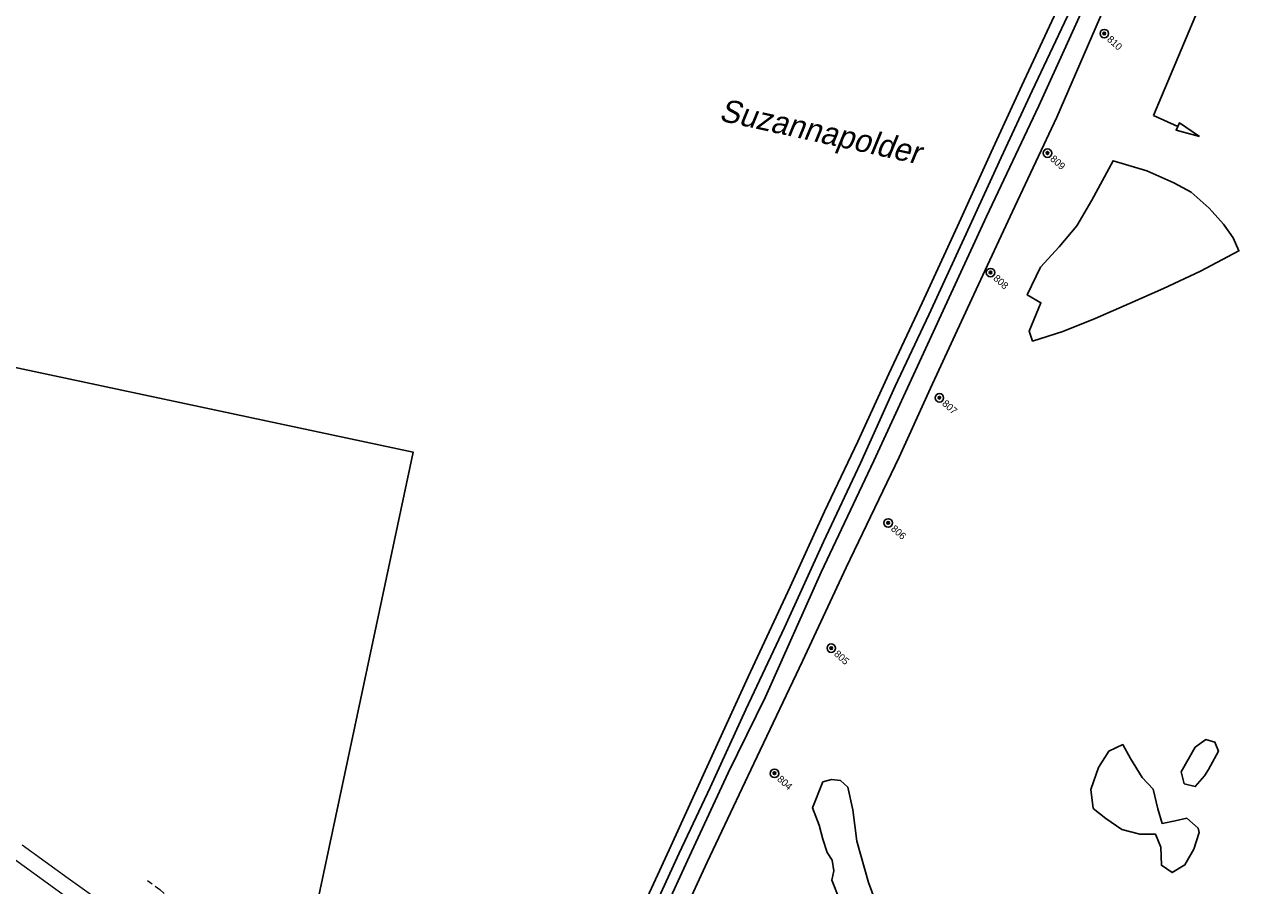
# Model space of a CAD drawing. Header units: metres. Extents: x 63969 to 66720, y 402115 to 403595.
# Tile 47 of 52: x 65657 to 65875, y 402954 to 403105. Entities that reach past the tile are written whole.
import ezdxf

# ---------------------------------------------------------------- set-up
doc = ezdxf.new("R2010")
doc.units = ezdxf.units.M
doc.linetypes.add('PERCEELGRENS', pattern=[2.5, 1, -1.5])
doc.layers.get('0').update_dxf_attribs({"linetype": 'CONTINUOUS'})
for name, color, linetype, lineweight in [('B-GEO-OG-GRENS_perceel-G', 253, 'PERCEELGRENS', 0), ('B-GEO-OG-VERH_kntgesl-G', 253, 'CONTINUOUS', 0), ('BS-Boring', 2, 'CONTINUOUS', 25), ('BS-Boring_nummer', 7, 'CONTINUOUS', 25), ('BS-OVERIGE-NAMEN', 253, 'CONTINUOUS', 25), ('TL-5.0mm Tekst', 4, 'CONTINUOUS', 50)]:
    doc.layers.add(name, color=color, linetype=linetype, lineweight=lineweight)
for name, color, linetype in [('BS-INSTEEK-SLOOT-KPN', 253, 'CONTINUOUS'), ('BS-OVERIG-KPN', 253, 'CONTINUOUS'), ('BS-WATERLIJN-KPN', 253, 'CONTINUOUS'), ('DWARSPROFIEL_LOKATIE', 125, 'CONTINUOUS')]:
    doc.layers.add(name, color=color, linetype=linetype)
doc.layers.add('TO-Viewport', color=152, linetype='CONTINUOUS', plot=False)
doc.styles.add('StagCAD', font='StagCAD.ttf')

# ---------------------------------------------------------------- blocks, each defined once
blk = doc.blocks.new('PIJLTJE')
at = {"layer": 'DWARSPROFIEL_LOKATIE'}
blk.add_line((0, 4.69), (0, 0), dxfattribs=at)
blk.add_lwpolyline([(0, 8.9), (-0.7, 4.69), (0.7, 4.69)], close=True, dxfattribs=at)
blk = doc.blocks.new('riviernaam')
at = {"layer": 'TL-5.0mm Tekst', "style": 'StagCAD', "oblique": 10}
blk.add_attdef('NAAM', (0, 0), '', height=4, dxfattribs=at)
blk = doc.blocks.new('punt-boring')
h = blk.add_hatch(color=256)
edge = h.paths.add_edge_path()
edge.add_arc((-0.02, 0.02), 0.317, 0, 360)
blk.add_circle((0, 0), 1)
at = {"color": 0, "linetype": 'Continuous'}
blk.add_circle((-0.02, 0.02), 0.317, dxfattribs=at)
blk = doc.blocks.new('*U54', base_point=(65791, 403026))
at = {"layer": 'BS-Boring', "xscale": 1.499999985, "yscale": 1.499999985, "zscale": 1.499999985}
blk.add_blockref('punt-boring', (65791, 403026), dxfattribs=at)
at = {"layer": 'BS-Boring_nummer', "linetype": 'ByBlock', "insert": (65793.12, 403026), "char_height": 2.5, "attachment_point": 4}
blk.add_mtext('806', dxfattribs=at)
blk = doc.blocks.new('*U56', base_point=(65771, 402982))
at = {"layer": 'BS-Boring', "xscale": 1.499999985, "yscale": 1.499999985, "zscale": 1.499999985}
blk.add_blockref('punt-boring', (65771, 402982), dxfattribs=at)
at = {"layer": 'BS-Boring_nummer', "linetype": 'ByBlock', "insert": (65773.12, 402982), "char_height": 2.5, "attachment_point": 4}
blk.add_mtext('804', dxfattribs=at)
blk = doc.blocks.new('*U57', base_point=(65781, 403004))
at = {"layer": 'BS-Boring', "xscale": 1.499999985, "yscale": 1.499999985, "zscale": 1.499999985}
blk.add_blockref('punt-boring', (65781, 403004), dxfattribs=at)
at = {"layer": 'BS-Boring_nummer', "linetype": 'ByBlock', "insert": (65783.12, 403004), "char_height": 2.5, "attachment_point": 4}
blk.add_mtext('805', dxfattribs=at)
blk = doc.blocks.new('*U58', base_point=(65800, 403048))
at = {"layer": 'BS-Boring', "xscale": 1.499999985, "yscale": 1.499999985, "zscale": 1.499999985}
blk.add_blockref('punt-boring', (65800, 403048), dxfattribs=at)
at = {"layer": 'BS-Boring_nummer', "linetype": 'ByBlock', "insert": (65802.12, 403048), "char_height": 2.5, "attachment_point": 4}
blk.add_mtext('807', dxfattribs=at)
blk = doc.blocks.new('*U59', base_point=(65809, 403070))
at = {"layer": 'BS-Boring', "xscale": 1.499999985, "yscale": 1.499999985, "zscale": 1.499999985}
blk.add_blockref('punt-boring', (65809, 403070), dxfattribs=at)
at = {"layer": 'BS-Boring_nummer', "linetype": 'ByBlock', "insert": (65811.12, 403070), "char_height": 2.5, "attachment_point": 4}
blk.add_mtext('808', dxfattribs=at)
blk = doc.blocks.new('*U60', base_point=(65819, 403091))
at = {"layer": 'BS-Boring', "xscale": 1.499999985, "yscale": 1.499999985, "zscale": 1.499999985}
blk.add_blockref('punt-boring', (65819, 403091), dxfattribs=at)
at = {"layer": 'BS-Boring_nummer', "linetype": 'ByBlock', "insert": (65821.12, 403091), "char_height": 2.5, "attachment_point": 4}
blk.add_mtext('809', dxfattribs=at)
blk = doc.blocks.new('*U61', base_point=(65829, 403112))
at = {"layer": 'BS-Boring', "xscale": 1.499999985, "yscale": 1.499999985, "zscale": 1.499999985}
blk.add_blockref('punt-boring', (65829, 403112), dxfattribs=at)
at = {"layer": 'BS-Boring_nummer', "linetype": 'ByBlock', "insert": (65831.12, 403112), "char_height": 2.5, "attachment_point": 4}
blk.add_mtext('810', dxfattribs=at)

msp = doc.modelspace()

# ---------------------------------------------------------------- linework, layer by layer
at = {"layer": 'B-GEO-OG-GRENS_perceel-G'}
msp.add_lwpolyline([(65678.92, 402954.78), (65680.31, 402953.77), (65681.13, 402953.17), (65684.69, 402949.78), (65687.44, 402947.72), (65701.19, 402938.08), (65716.79, 402927.04), (65745.47, 402906.48)], dxfattribs=at)
at = {"layer": 'B-GEO-OG-VERH_kntgesl-G'}
for points in [[(65564.54, 403000), (65573.91, 402996.66), (65590.55, 402990.63), (65605.63, 402985.24), (65612.12, 402982.93), (65618.9, 402980.08), (65623.99, 402977.83), (65627.11, 402976.3), (65630.33, 402974.68), (65634.14, 402972.54), (65638.39, 402970.2), (65642.62, 402967.46), (65646.21, 402965.18), (65649.75, 402962.68), (65654.92, 402958.99), (65661.31, 402954.37), (65673.58, 402945.42), (65711.46, 402918.06)], [(65656.89, 402961.07), (65664.99, 402955.19), (65673.83, 402948.85), (65685.97, 402940.06), (65695.67, 402933.13), (65707.34, 402924.74), (65720.65, 402915.08), (65731.84, 402907.07), (65744.38, 402898.06), (65755.25, 402890.27), (65783.02, 402869.92), (65811.23, 402849.49), (65827.65, 402837.75), (65840.36, 402828.38), (65852, 402820.47), (65862.29, 402814.26), (65874.48, 402807.71)]]:
    msp.add_lwpolyline(points, dxfattribs=at)
at = {"layer": 'BS-INSTEEK-SLOOT-KPN'}
for p, q in [((65770.68, 402960.18), (65745.75, 402906.38)), ((65751.08, 402901.59), (65777.34, 402958.02))]:
    msp.add_line(p, q, dxfattribs=at)
for points in [[(65770.68, 402960.18, 0), (65778.19, 402976.73, 0), (65784.52, 402990.56, 0), (65791.94, 403006.41, 0), (65797.95, 403019.65, 0), (65803.82, 403031.91, 0), (65809.28, 403043.84, 0), (65815.11, 403056.31, 0), (65821.35, 403069.78, 0), (65827.28, 403082.78, 0), (65832.68, 403094.52, 0), (65838.73, 403107.57, 0), (65844.17, 403119.01, 0), (65850.04, 403131.12, 0), (65855.68, 403142.38, 0), (65857.22, 403145.78, 0), (65857.2, 403146.62, 0), (65855.96, 403147.21, 0), (65848.67, 403149.48, 0), (65837.83, 403152.77, 0), (65821.86, 403157.55, 0), (65809.21, 403161.29, 0), (65796.5, 403165.06, 0), (65786.96, 403167.74, 0)], [(65877.24, 403142.2, 0), (65867.79, 403144.72, 0), (65865.71, 403144.88, 0), (65864.52, 403144.13, 0), (65863.3, 403142.19, 0), (65859.33, 403134.46, 0), (65847.68, 403109.34, 0), (65838.8, 403088.94, 0), (65831.4, 403073.23, 0), (65824.19, 403057.75, 0), (65816.62, 403041.32, 0), (65811.09, 403029.19, 0), (65801.77, 403009.77, 0), (65794.09, 402993.35, 0), (65785.55, 402975.33, 0), (65777.34, 402958.02, 0)]]:
    msp.add_polyline3d(points, dxfattribs=at)
at = {"layer": 'BS-OVERIG-KPN'}
for points in [[(65865.6, 403072.92, 0), (65866.1, 403072.33, 0), (65868.11, 403070.15, 0), (65869.79, 403067.74, 0), (65870.83, 403065.43, 0), (65864.09, 403061.85, 0), (65857.57, 403058.84, 0), (65851.57, 403056.16, 0), (65845.57, 403053.53, 0), (65839.87, 403051.29, 0), (65834.54, 403049.58, 0), (65833.94, 403051.35, 0), (65836.01, 403056.31, 0), (65833.62, 403057.68, 0), (65835.93, 403062.59, 0), (65839.23, 403066.14, 0), (65842.33, 403069.85, 0), (65844.98, 403074.37, 0), (65848.7, 403081.27, 0), (65854.63, 403079.52, 0), (65859.38, 403077.42, 0), (65862.41, 403075.77, 0)], [(65863.68, 402964, 0), (65863.85, 402963.24, 0), (65862.92, 402960.26, 0), (65861.33, 402957.51, 0), (65859.09, 402956.18, 0), (65857.21, 402957.45, 0), (65857.1, 402960.63, 0), (65856.18, 402962.9, 0), (65853.41, 402962.9, 0), (65850.21, 402963.74, 0), (65847.45, 402965.69, 0), (65845.22, 402967.45, 0), (65844.76, 402970.79, 0), (65846.11, 402974.63, 0), (65847.94, 402977.49, 0), (65850.4, 402978.67, 0), (65851.76, 402976.22, 0), (65853.84, 402972.89, 0), (65855.73, 402970.83, 0), (65856.54, 402967.39, 0), (65857.35, 402964.82, 0), (65859.63, 402965.27, 0), (65861.68, 402965.73, 0)], [(65865.45, 402974.26, 0), (65864.79, 402973.17, 0), (65863.14, 402971.28, 0), (65861.2, 402971.78, 0), (65860.68, 402973.87, 0), (65863.15, 402978.21, 0), (65864.99, 402979.54, 0), (65866.58, 402979.1, 0), (65867.22, 402977.49, 0)]]:
    msp.add_polyline3d(points, close=True, dxfattribs=at)
msp.add_polyline3d([(65803.38, 402944.55, 0), (65800.6, 402951.42, 0), (65799.28, 402954.84, 0), (65799.58, 402956.45, 0), (65799.32, 402958.34, 0), (65798.44, 402959.7, 0), (65797.66, 402962.06, 0), (65797, 402964.52, 0), (65795.86, 402967.56, 0), (65797.69, 402972.11, 0), (65799.19, 402972.52, 0), (65800.75, 402972.38, 0), (65802.06, 402971.21, 0), (65802.95, 402967.18, 0), (65803.63, 402961.7, 0), (65805.71, 402954.43, 0), (65808.22, 402947.64, 0), (65810.44, 402942.62, 0), (65812.39, 402939.44, 0), (65814.65, 402936.18, 0)], dxfattribs=at)
at = {"layer": 'BS-WATERLIJN-KPN'}
for p, q in [((65772.43, 402959.61), (65747.19, 402905.14)), ((65774.25, 402959.03), (65748.72, 402903.94))]:
    msp.add_line(p, q, dxfattribs=at)
for points in [[(65772.43, 402959.61, 0), (65777.86, 402971.14, 0), (65784.16, 402984.85, 0), (65790.94, 402999.23, 0), (65797.77, 403014.27, 0), (65804.28, 403028.12, 0), (65810.41, 403041.68, 0), (65816.31, 403054.2, 0), (65822.51, 403067.69, 0), (65829.05, 403081.82, 0), (65834.46, 403093.58, 0), (65840.71, 403106.7, 0), (65846, 403118.47, 0), (65851.36, 403129.9, 0), (65858.8, 403145.87, 0), (65858.72, 403147.01, 0), (65858.13, 403148.22, 0), (65856.95, 403149, 0), (65855.51, 403149.47, 0), (65843.45, 403152.95, 0), (65821.53, 403159.47, 0), (65803.6, 403164.9, 0), (65788.06, 403169.4, 0)], [(65864.91, 403147.54, 0), (65864.38, 403147.29, 0), (65862.62, 403147.26, 0), (65861.38, 403146.47, 0), (65860.57, 403145.31, 0), (65855.84, 403134.78, 0), (65845.43, 403112.46, 0), (65835.63, 403090.91, 0), (65826.45, 403071.45, 0), (65816.4, 403049.75, 0), (65806.62, 403028.56, 0), (65797.4, 403008.95, 0), (65787.58, 402987.08, 0), (65781.05, 402973.71, 0), (65774.25, 402959.03, 0)]]:
    msp.add_polyline3d(points, dxfattribs=at)
at = {"layer": 'DWARSPROFIEL_LOKATIE'}
msp.add_line((65855.8, 403089.24), (65914.04, 403227.47), dxfattribs=at)
at = {"layer": 'TO-Viewport'}
msp.add_lwpolyline([(65446.1, 403089.49), (65725.62, 403030.06), (65698.46, 402902.23), (65940.5, 402850.8), (66276.42, 402886.97), (66216.98, 403253.29), (65522.44, 403400.87), (65446.1, 403089.49)], dxfattribs=at)

# ---------------------------------------------------------------- block references
at = {"layer": 'BS-Boring', "xscale": 0.4999999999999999, "yscale": 0.4999999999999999, "rotation": 318}
for name, p in [('*U61', (65847.16, 403103.61)), ('*U60', (65837.16, 403082.61)), ('*U59', (65827.16, 403061.61)), ('*U58', (65818.16, 403039.61)), ('*U54', (65809.16, 403017.61)), ('*U57', (65799.16, 402995.61)), ('*U56', (65789.16, 402973.61))]:
    msp.add_blockref(name, p, dxfattribs=at)
at = {"layer": 'BS-OVERIGE-NAMEN', "rotation": 347.6034028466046}
msp.add_blockref('riviernaam', (65779.28, 403088.37), dxfattribs=at).add_auto_attribs({'NAAM': 'Suzannapolder'})
at = {"layer": 'DWARSPROFIEL_LOKATIE', "rotation": 245.5431529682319}
msp.add_blockref('PIJLTJE', (65855.8, 403089.24), dxfattribs=at)

doc.saveas('drawing.dxf')
